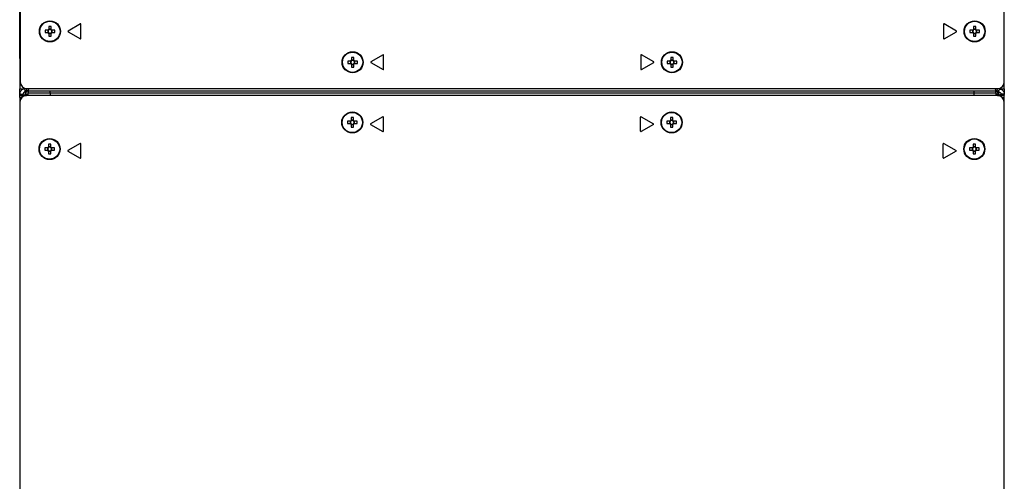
# Model space of a CAD drawing. Header units: millimetres. Extents: x 155400 to 158181, y 110641 to 115017.
# Tile 58 of 126: x 156849 to 157293, y 112367 to 112575. Entities that reach past the tile are written whole.
import ezdxf

# ---------------------------------------------------------------- set-up
doc = ezdxf.new("R2010")
doc.units = ezdxf.units.MM

msp = doc.modelspace()

# ---------------------------------------------------------------- linework, layer by layer
at = {"color": 7, "linetype": 'Continuous', "lineweight": 25}
for p, q in [((156848.57, 112557.27), (156848.57, 113407.52)), ((156848.82, 112997.65), (156848.82, 112546.65)), ((157292.57, 112546.65), (157292.57, 112997.65)), ((156875.97, 112572.78), (156870.42, 112569.57)), ((156876.2, 112566.24), (156876.2, 112572.65)), ((157265.2, 112572.65), (157265.2, 112566.24)), ((157270.97, 112569.57), (157265.42, 112572.78)), ((156861.3, 112569.96), (156860.01, 112569.96)), ((156860.01, 112568.93), (156861.3, 112568.93)), ((156861.22, 112569.96), (156861.22, 112568.93)), ((156861.68, 112571.63), (156861.68, 112570.34)), ((156862.71, 112570.43), (156861.68, 112570.43)), ((156861.68, 112568.54), (156861.68, 112567.25)), ((156861.68, 112568.46), (156862.71, 112568.46)), ((156862.71, 112570.34), (156862.71, 112571.63)), ((156862.71, 112567.25), (156862.71, 112568.54)), ((156864.39, 112569.96), (156863.1, 112569.96)), ((156863.1, 112568.93), (156864.39, 112568.93)), ((156863.18, 112568.93), (156863.18, 112569.96)), ((156870.42, 112569.31), (156875.97, 112566.11)), ((157265.42, 112566.11), (157270.97, 112569.31)), ((157278.3, 112569.96), (157277.01, 112569.96)), ((157277.01, 112568.93), (157278.3, 112568.93)), ((157278.22, 112569.96), (157278.22, 112568.93)), ((157278.68, 112571.63), (157278.68, 112570.34)), ((157279.71, 112570.43), (157278.68, 112570.43)), ((157278.68, 112568.54), (157278.68, 112567.25)), ((157278.68, 112568.46), (157279.71, 112568.46)), ((157279.71, 112570.34), (157279.71, 112571.63)), ((157279.71, 112567.25), (157279.71, 112568.54)), ((157281.39, 112569.96), (157280.1, 112569.96)), ((157280.1, 112568.93), (157281.39, 112568.93)), ((157280.18, 112568.93), (157280.18, 112569.96)), ((157012.47, 112558.86), (157006.92, 112555.65)), ((157012.7, 112552.32), (157012.7, 112558.73)), ((157128.7, 112558.73), (157128.7, 112552.32)), ((157134.47, 112555.65), (157128.92, 112558.86)), ((156848.57, 112557.27), (156848.57, 112543.52)), ((156997.8, 112556.04), (156996.51, 112556.04)), ((156996.51, 112555.01), (156997.8, 112555.01)), ((156997.72, 112556.04), (156997.72, 112555.01)), ((156998.18, 112557.71), (156998.18, 112556.43)), ((156999.21, 112556.51), (156998.18, 112556.51)), ((156998.18, 112554.62), (156998.18, 112553.33)), ((156998.18, 112554.54), (156999.21, 112554.54)), ((156999.21, 112556.43), (156999.21, 112557.71)), ((156999.21, 112553.33), (156999.21, 112554.62)), ((157000.89, 112556.04), (156999.6, 112556.04)), ((156999.6, 112555.01), (157000.89, 112555.01)), ((156999.68, 112555.01), (156999.68, 112556.04)), ((157006.92, 112555.39), (157012.47, 112552.19)), ((157128.92, 112552.19), (157134.47, 112555.39)), ((157141.8, 112556.04), (157140.51, 112556.04)), ((157140.51, 112555.01), (157141.8, 112555.01)), ((157141.72, 112556.04), (157141.72, 112555.01)), ((157142.18, 112557.71), (157142.18, 112556.43)), ((157143.21, 112556.51), (157142.18, 112556.51)), ((157142.18, 112554.62), (157142.18, 112553.33)), ((157142.18, 112554.54), (157143.21, 112554.54)), ((157143.21, 112556.43), (157143.21, 112557.71)), ((157143.21, 112553.33), (157143.21, 112554.62)), ((157144.89, 112556.04), (157143.6, 112556.04)), ((157143.6, 112555.01), (157144.89, 112555.01)), ((157143.68, 112555.01), (157143.68, 112556.04)), ((157292.57, 112543.52), (157292.57, 112546.47)), ((156848.57, 112540.9), (156848.57, 112541.12)), ((156848.57, 112541.12), (156850.07, 112541.12)), ((156848.57, 112539.57), (156848.57, 112540.9)), ((156850.07, 112540.9), (156848.57, 112540.9)), ((156850.07, 112540.9), (156850.07, 112541.12)), ((156850.77, 112540.79), (156850.9, 112540.79)), ((156850.82, 112543.52), (156850.82, 112543.84)), ((156851.09, 112543.79), (156850.82, 112543.52)), ((156850.97, 112542.02), (156850.97, 112543)), ((156850.97, 112542.02), (156851.2, 112542.02)), ((156850.97, 112542.02), (156850.97, 112540.74)), ((156850.97, 112540.77), (156851.17, 112540.57)), ((156850.97, 112540.57), (156850.97, 112540.77)), ((156851.2, 112542.84), (156851.2, 112542.02)), ((156851.31, 112541.32), (156851.31, 112541.2)), ((156851.88, 112540.57), (156851.33, 112541.12)), ((156851.33, 112541.12), (156852.32, 112541.12)), ((156851.82, 112543.65), (157289.57, 112543.65)), ((157288.82, 112542.52), (156852.32, 112542.52)), ((156852.32, 112541.57), (156852.32, 112540.57)), ((157278.82, 112541.57), (156862.32, 112541.57)), ((156862.32, 112541.57), (156862.32, 112540.57)), ((157278.82, 112541.57), (157278.82, 112540.57)), ((157288.82, 112541.57), (157288.82, 112540.57)), ((157289.82, 112541.12), (157288.82, 112541.12)), ((157289.27, 112540.57), (157289.82, 112541.12)), ((157289.84, 112541.32), (157289.84, 112541.2)), ((157289.95, 112542.82), (157289.95, 112542.02)), ((157290.17, 112542.02), (157289.95, 112542.02)), ((157290.17, 112540.77), (157289.98, 112540.57)), ((157290.32, 112543.52), (157290.09, 112543.75)), ((157290.13, 112542.94), (157290.49, 112543.31)), ((157290.17, 112542.02), (157290.17, 112542.99)), ((157290.17, 112540.74), (157290.17, 112542.02)), ((157290.17, 112540.57), (157290.17, 112540.77)), ((157290.37, 112540.79), (157290.25, 112540.79)), ((157290.32, 112543.8), (157290.32, 112543.52)), ((157291.07, 112540.9), (157291.07, 112541.12)), ((157292.57, 112541.12), (157291.07, 112541.12)), ((157291.07, 112540.9), (157292.57, 112540.9)), ((157292.57, 112540.9), (157292.57, 112541.12)), ((157292.57, 112539.57), (157292.57, 112540.9)), ((156848.57, 112539.57), (156848.57, 112141.57)), ((156848.57, 112539.57), (156849.46, 112539.57)), ((156848.7, 112537.57), (156848.7, 112143.57)), ((156849.66, 112539.77), (156849.66, 112540.57)), ((156849.66, 112540.57), (156851.7, 112540.57)), ((157289.45, 112540.57), (156851.7, 112540.57)), ((157289.45, 112540.57), (157291.53, 112540.57)), ((157291.53, 112539.74), (157291.53, 112540.57)), ((157291.69, 112539.57), (157292.57, 112539.57)), ((157292.45, 112143.57), (157292.45, 112537.57)), ((157292.57, 112141.57), (157292.57, 112539.57)), ((156997.66, 112528.89), (156996.37, 112528.89)), ((156996.37, 112527.86), (156997.66, 112527.86)), ((156997.58, 112528.89), (156997.58, 112527.86)), ((156998.05, 112530.56), (156998.05, 112529.28)), ((156999.08, 112529.36), (156998.05, 112529.36)), ((156998.05, 112527.47), (156998.05, 112526.18)), ((156998.05, 112527.39), (156999.08, 112527.39)), ((156999.08, 112529.28), (156999.08, 112530.56)), ((156999.08, 112526.18), (156999.08, 112527.47)), ((157000.75, 112528.89), (156999.46, 112528.89)), ((156999.46, 112527.86), (157000.75, 112527.86)), ((156999.54, 112527.86), (156999.54, 112528.89)), ((157012.35, 112530.91), (157006.8, 112527.7)), ((157006.8, 112527.44), (157012.35, 112524.24)), ((157012.57, 112524.37), (157012.57, 112530.78)), ((157128.57, 112524.37), (157128.57, 112530.78)), ((157128.8, 112530.91), (157134.35, 112527.7)), ((157134.35, 112527.44), (157128.8, 112524.24)), ((157141.66, 112528.89), (157140.37, 112528.89)), ((157140.37, 112527.86), (157141.66, 112527.86)), ((157141.58, 112528.89), (157141.58, 112527.86)), ((157142.05, 112530.56), (157142.05, 112529.28)), ((157143.08, 112529.36), (157142.05, 112529.36)), ((157142.05, 112527.47), (157142.05, 112526.18)), ((157142.05, 112527.39), (157143.08, 112527.39)), ((157143.08, 112529.28), (157143.08, 112530.56)), ((157143.08, 112526.18), (157143.08, 112527.47)), ((157144.75, 112528.89), (157143.46, 112528.89)), ((157143.46, 112527.86), (157144.75, 112527.86)), ((157143.54, 112527.86), (157143.54, 112528.89)), ((156861.55, 112518.56), (156861.55, 112517.28)), ((156862.58, 112517.28), (156862.58, 112518.56)), ((156875.85, 112518.91), (156870.3, 112515.7)), ((156876.07, 112512.37), (156876.07, 112518.78)), ((157265.07, 112512.37), (157265.07, 112518.78)), ((157265.3, 112518.91), (157270.85, 112515.7)), ((157278.55, 112518.56), (157278.55, 112517.28)), ((157279.58, 112517.28), (157279.58, 112518.56)), ((156861.16, 112516.89), (156859.87, 112516.89)), ((156859.87, 112515.86), (156861.16, 112515.86)), ((156861.08, 112516.89), (156861.08, 112515.86)), ((156862.58, 112517.36), (156861.55, 112517.36)), ((156861.55, 112515.47), (156861.55, 112514.18)), ((156861.55, 112515.39), (156862.58, 112515.39)), ((156862.58, 112514.18), (156862.58, 112515.47)), ((156864.25, 112516.89), (156862.96, 112516.89)), ((156862.96, 112515.86), (156864.25, 112515.86)), ((156863.04, 112515.86), (156863.04, 112516.89)), ((156870.3, 112515.44), (156875.85, 112512.24)), ((157270.85, 112515.44), (157265.3, 112512.24)), ((157278.16, 112516.89), (157276.87, 112516.89)), ((157276.87, 112515.86), (157278.16, 112515.86)), ((157278.08, 112516.89), (157278.08, 112515.86)), ((157279.58, 112517.36), (157278.55, 112517.36)), ((157278.55, 112515.47), (157278.55, 112514.18)), ((157278.55, 112515.39), (157279.58, 112515.39)), ((157279.58, 112514.18), (157279.58, 112515.47)), ((157281.25, 112516.89), (157279.96, 112516.89)), ((157279.96, 112515.86), (157281.25, 112515.86)), ((157280.04, 112515.86), (157280.04, 112516.89))]:
    msp.add_line(p, q, dxfattribs=at)
for centre, radius in [((156862.2, 112569.44), 4.75), ((156862.2, 112569.44), 4.56), ((157279.2, 112569.44), 4.75), ((157279.2, 112569.44), 4.56), ((156998.7, 112555.52), 4.75), ((156998.7, 112555.52), 4.56), ((157142.7, 112555.52), 4.75), ((157142.7, 112555.52), 4.56), ((156998.56, 112528.37), 4.75), ((156998.56, 112528.37), 4.56), ((157142.56, 112528.37), 4.75), ((157142.56, 112528.37), 4.56), ((156862.06, 112516.37), 4.75), ((156862.06, 112516.37), 4.56), ((157279.06, 112516.37), 4.75), ((157279.06, 112516.37), 4.56)]:
    msp.add_circle(centre, radius, dxfattribs=at)
for centre, radius, start, end in [((156876.05, 112572.65), 0.15, 0, 120), ((157265.35, 112572.65), 0.15, 60, 180), ((156877.61, 112569.44), 17.61, 178.3239, 181.6761), ((156862.2, 112569.44), 1.04, 119.7494, 150.2506), ((156862.2, 112569.44), 1.04, 209.7494, 240.2506), ((156862.2, 112569.44), 0.851, 142.7589, 217.2411), ((156862.2, 112569.44), 0.851, 127.2411, 142.7589), ((156862.2, 112569.44), 0.851, 217.2411, 232.7589), ((156862.2, 112554.03), 17.61, 88.3239, 91.6761), ((156862.2, 112569.44), 0.851, 52.7589, 127.2411), ((156862.2, 112569.44), 0.851, 232.7589, 307.2411), ((156862.2, 112569.44), 1.04, 29.7494, 60.2506), ((156862.2, 112569.44), 0.851, 37.2411, 52.7589), ((156862.2, 112569.44), 1.04, 299.7494, 330.2506), ((156862.2, 112569.44), 0.851, 307.2411, 322.7589), ((156862.2, 112569.44), 0.851, 322.7589, 37.2411), ((156846.79, 112569.44), 17.61, 358.3239, 1.6761), ((156870.5, 112569.44), 0.15, 120, 240), ((157270.9, 112569.44), 0.15, 300, 60), ((157294.61, 112569.44), 17.61, 178.3239, 181.6761), ((157279.2, 112569.44), 1.04, 119.7494, 150.2506), ((157279.2, 112569.44), 1.04, 209.7494, 240.2506), ((157279.2, 112569.44), 0.851, 142.7589, 217.2411), ((157279.2, 112569.44), 0.851, 127.2411, 142.7589), ((157279.2, 112569.44), 0.851, 217.2411, 232.7589), ((157279.2, 112554.03), 17.61, 88.3239, 91.6761), ((157279.2, 112569.44), 0.851, 52.7589, 127.2411), ((157279.2, 112569.44), 0.851, 232.7589, 307.2411), ((157279.2, 112569.44), 1.04, 29.7494, 60.2506), ((157279.2, 112569.44), 0.851, 37.2411, 52.7589), ((157279.2, 112569.44), 1.04, 299.7494, 330.2506), ((157279.2, 112569.44), 0.851, 307.2411, 322.7589), ((157279.2, 112569.44), 0.851, 322.7589, 37.2411), ((157263.79, 112569.44), 17.61, 358.3239, 1.6761), ((156862.2, 112584.85), 17.61, 268.3239, 271.6761), ((156876.05, 112566.24), 0.15, 240, 0), ((157265.35, 112566.24), 0.15, 180, 300), ((157279.2, 112584.85), 17.61, 268.3239, 271.6761), ((157012.55, 112558.73), 0.15, 0, 120), ((157128.85, 112558.73), 0.15, 60, 180), ((157014.11, 112555.52), 17.61, 178.3239, 181.6761), ((156998.7, 112555.52), 1.04, 119.7494, 150.2506), ((156998.7, 112555.52), 1.04, 209.7494, 240.2506), ((156998.7, 112555.52), 0.851, 142.7589, 217.2411), ((156998.7, 112555.52), 0.851, 127.2411, 142.7589), ((156998.7, 112555.52), 0.851, 217.2411, 232.7589), ((156998.7, 112540.11), 17.61, 88.3239, 91.6761), ((156998.7, 112555.52), 0.851, 52.7589, 127.2411), ((156998.7, 112555.52), 0.851, 232.7589, 307.2411), ((156998.7, 112555.52), 1.04, 29.7494, 60.2506), ((156998.7, 112555.52), 0.851, 37.2411, 52.7589), ((156998.7, 112555.52), 1.04, 299.7494, 330.2506), ((156998.7, 112555.52), 0.851, 307.2411, 322.7589), ((156998.7, 112555.52), 0.851, 322.7589, 37.2411), ((156983.29, 112555.52), 17.61, 358.3239, 1.6761), ((157007, 112555.52), 0.15, 120, 240), ((157134.4, 112555.52), 0.15, 300, 60), ((157158.11, 112555.52), 17.61, 178.3239, 181.6761), ((157142.7, 112555.52), 1.04, 119.7494, 150.2506), ((157142.7, 112555.52), 1.04, 209.7494, 240.2506), ((157142.7, 112555.52), 0.851, 142.7589, 217.2411), ((157142.7, 112555.52), 0.851, 127.2411, 142.7589), ((157142.7, 112555.52), 0.851, 217.2411, 232.7589), ((157142.7, 112540.11), 17.61, 88.3239, 91.6761), ((157142.7, 112555.52), 0.851, 52.7589, 127.2411), ((157142.7, 112555.52), 0.851, 232.7589, 307.2411), ((157142.7, 112555.52), 1.04, 29.7494, 60.2506), ((157142.7, 112555.52), 0.851, 37.2411, 52.7589), ((157142.7, 112555.52), 1.04, 299.7494, 330.2506), ((157142.7, 112555.52), 0.851, 307.2411, 322.7589), ((157142.7, 112555.52), 0.851, 322.7589, 37.2411), ((157127.29, 112555.52), 17.61, 358.3239, 1.6761), ((156998.7, 112570.94), 17.61, 268.3239, 271.6761), ((157012.55, 112552.32), 0.15, 240, 0), ((157128.85, 112552.32), 0.15, 180, 300), ((157142.7, 112570.94), 17.61, 268.3239, 271.6761), ((156851.82, 112546.65), 3, 180, 270), ((157289.57, 112546.65), 3, 270, 0), ((156851.7, 112537.57), 3, 90, 180), ((157289.45, 112537.57), 3, 0, 90), ((157013.97, 112528.37), 17.61, 178.3239, 181.6761), ((156998.56, 112528.37), 1.04, 119.7494, 150.2506), ((156998.56, 112528.37), 1.04, 209.7494, 240.2506), ((156998.56, 112528.37), 0.851, 142.7589, 217.2411), ((156998.56, 112528.37), 0.851, 127.2411, 142.7589), ((156998.56, 112528.37), 0.851, 217.2411, 232.7589), ((156998.56, 112512.96), 17.61, 88.3239, 91.6761), ((156998.56, 112528.37), 0.851, 52.7589, 127.2411), ((156998.56, 112528.37), 0.851, 232.7589, 307.2411), ((156998.56, 112528.37), 1.04, 29.7494, 60.2506), ((156998.56, 112528.37), 0.851, 37.2411, 52.7589), ((156998.56, 112528.37), 1.04, 299.7494, 330.2506), ((156998.56, 112528.37), 0.851, 307.2411, 322.7589), ((156998.56, 112528.37), 0.851, 322.7589, 37.2411), ((156983.15, 112528.37), 17.61, 358.3239, 1.6761), ((157006.87, 112527.57), 0.15, 120, 240), ((157012.42, 112530.78), 0.15, 0, 120), ((157128.72, 112530.78), 0.15, 60, 180), ((157134.27, 112527.57), 0.15, 300, 60), ((157157.97, 112528.37), 17.61, 178.3239, 181.6761), ((157142.56, 112528.37), 1.04, 119.7494, 150.2506), ((157142.56, 112528.37), 1.04, 209.7494, 240.2506), ((157142.56, 112528.37), 0.851, 142.7589, 217.2411), ((157142.56, 112528.37), 0.851, 127.2411, 142.7589), ((157142.56, 112528.37), 0.851, 217.2411, 232.7589), ((157142.56, 112512.96), 17.61, 88.3239, 91.6761), ((157142.56, 112528.37), 0.851, 52.7589, 127.2411), ((157142.56, 112528.37), 0.851, 232.7589, 307.2411), ((157142.56, 112528.37), 1.04, 29.7494, 60.2506), ((157142.56, 112528.37), 0.851, 37.2411, 52.7589), ((157142.56, 112528.37), 1.04, 299.7494, 330.2506), ((157142.56, 112528.37), 0.851, 307.2411, 322.7589), ((157142.56, 112528.37), 0.851, 322.7589, 37.2411), ((157127.15, 112528.37), 17.61, 358.3239, 1.6761), ((156998.56, 112543.79), 17.61, 268.3239, 271.6761), ((157012.42, 112524.37), 0.15, 240, 270), ((157012.42, 112524.37), 0.15, 270, 0), ((157128.72, 112524.37), 0.15, 180, 270), ((157128.72, 112524.37), 0.15, 270, 300), ((157142.56, 112543.79), 17.61, 268.3239, 271.6761), ((156862.06, 112500.96), 17.61, 88.3239, 91.6761), ((156875.92, 112518.78), 0.15, 0, 120), ((157265.22, 112518.78), 0.15, 60, 180), ((157279.06, 112500.96), 17.61, 88.3239, 91.6761), ((156877.47, 112516.37), 17.61, 178.3239, 181.6761), ((156862.06, 112516.37), 1.04, 119.7494, 150.2506), ((156862.06, 112516.37), 1.04, 209.7494, 240.2506), ((156862.06, 112516.37), 0.851, 142.7589, 217.2411), ((156862.06, 112516.37), 0.851, 127.2411, 142.7589), ((156862.06, 112516.37), 0.851, 217.2411, 232.7589), ((156862.06, 112516.37), 0.851, 52.7589, 127.2411), ((156862.06, 112516.37), 0.851, 232.7589, 307.2411), ((156862.06, 112531.79), 17.61, 268.3239, 271.6761), ((156862.06, 112516.37), 1.04, 29.7494, 60.2506), ((156862.06, 112516.37), 0.851, 37.2411, 52.7589), ((156862.06, 112516.37), 1.04, 299.7494, 330.2506), ((156862.06, 112516.37), 0.851, 307.2411, 322.7589), ((156862.06, 112516.37), 0.851, 322.7589, 37.2411), ((156846.65, 112516.37), 17.61, 358.3239, 1.6761), ((156870.37, 112515.57), 0.15, 120, 240), ((157270.77, 112515.57), 0.15, 300, 60), ((157294.47, 112516.37), 17.61, 178.3239, 181.6761), ((157279.06, 112516.37), 1.04, 119.7494, 150.2506), ((157279.06, 112516.37), 1.04, 209.7494, 240.2506), ((157279.06, 112516.37), 0.851, 142.7589, 217.2411), ((157279.06, 112516.37), 0.851, 127.2411, 142.7589), ((157279.06, 112516.37), 0.851, 217.2411, 232.7589), ((157279.06, 112516.37), 0.851, 52.7589, 127.2411), ((157279.06, 112516.37), 0.851, 232.7589, 307.2411), ((157279.06, 112531.79), 17.61, 268.3239, 271.6761), ((157279.06, 112516.37), 1.04, 29.7494, 60.2506), ((157279.06, 112516.37), 0.851, 37.2411, 52.7589), ((157279.06, 112516.37), 1.04, 299.7494, 330.2506), ((157279.06, 112516.37), 0.851, 307.2411, 322.7589), ((157279.06, 112516.37), 0.851, 322.7589, 37.2411), ((157263.65, 112516.37), 17.61, 358.3239, 1.6761), ((156875.92, 112512.37), 0.15, 240, 270), ((156875.92, 112512.37), 0.15, 270, 0), ((157265.22, 112512.37), 0.15, 180, 270), ((157265.22, 112512.37), 0.15, 270, 300)]:
    msp.add_arc(centre, radius, start, end, dxfattribs=at)
for points, knots in [([(156848.57, 112543.52), (156848.57, 112543.52), (156848.63, 112543.52), (156848.86, 112543.52), (156849.02, 112543.52), (156849.44, 112543.52), (156849.69, 112543.52), (156850.24, 112543.52), (156850.53, 112543.52), (156850.82, 112543.52)], [0, 0, 0, 0, 0.25, 0.25, 0.5, 0.5, 0.75, 0.75, 1, 1, 1, 1]), ([(156848.57, 112541.34), (156848.57, 112541.34), (156848.57, 112542.19), (156848.57, 112543.14), (156848.57, 112543.4), (156848.57, 112543.52)], [0, 0, 0, 0, 0.0029254, 0.5014627, 1, 1, 1, 1]), ([(156850.68, 112543.5), (156850.64, 112543.49), (156850.45, 112543.48), (156850.11, 112543.38), (156849.7, 112543.17), (156849.32, 112542.89), (156849, 112542.52), (156848.76, 112542.1), (156848.6, 112541.62), (156848.58, 112541.29), (156848.57, 112541.12)], [0, 0, 0, 0, 0.044238, 0.175126, 0.304288, 0.433976, 0.56641, 0.703681, 0.847668, 1, 1, 1, 1]), ([(156848.57, 112540.9), (156848.6, 112540.78), (156848.64, 112540.6), (156848.91, 112540.49), (156849.17, 112540.45), (156849.43, 112540.45), (156849.61, 112540.48), (156849.66, 112540.49)], [0, 0, 0, 0, 0.37685, 0.560726, 0.743767, 0.928136, 1, 1, 1, 1]), ([(156850.97, 112542.02), (156850.92, 112542.02), (156850.83, 112542.02), (156850.66, 112541.97), (156850.5, 112541.9), (156850.35, 112541.78), (156850.23, 112541.64), (156850.14, 112541.48), (156850.08, 112541.3), (156850.08, 112541.19), (156850.07, 112541.12)], [0, 0, 0, 0, 0.151136, 0.278435, 0.387608, 0.487528, 0.589513, 0.704269, 0.839504, 1, 1, 1, 1]), ([(156850.07, 112540.57), (156850.16, 112540.59), (156850.38, 112540.65), (156850.62, 112540.73), (156850.77, 112540.79)], [0, 0, 0, 0, 0.356766, 1, 1, 1, 1]), ([(156850.61, 112543.52), (156850.62, 112543.51), (156850.65, 112543.47), (156850.72, 112543.41), (156850.79, 112543.32), (156850.84, 112543.24), (156850.89, 112543.15), (156850.94, 112543.03), (156850.99, 112542.97), (156851.02, 112542.94)], [0, 0, 0, 0, 0.028025, 0.138264, 0.236246, 0.329355, 0.424183, 0.623231, 1, 1, 1, 1]), ([(156850.77, 112540.79), (156850.81, 112540.79), (156850.88, 112540.78), (156850.94, 112540.77), (156850.97, 112540.77)], [0, 0, 0, 0, 0.559993, 1, 1, 1, 1]), ([(156850.9, 112540.79), (156850.91, 112540.79), (156850.94, 112540.78), (156850.96, 112540.77), (156850.97, 112540.77)], [0, 0, 0, 0, 0.55999, 1, 1, 1, 1]), ([(156850.97, 112542.99), (156851.08, 112542.92), (156851.33, 112542.73), (156851.8, 112542.56), (156852.15, 112542.54), (156852.32, 112542.52)], [0, 0, 0, 0, 0.265756, 0.638125, 1, 1, 1, 1]), ([(156851.31, 112541.32), (156851.36, 112541.47), (156851.47, 112541.77), (156851.58, 112542.19), (156851.63, 112542.49), (156851.63, 112542.62), (156851.63, 112542.64)], [0, 0, 0, 0, 0.3251977, 0.6393763, 0.9456346, 1, 1, 1, 1]), ([(156851.33, 112541.12), (156851.32, 112541.16), (156851.32, 112541.23), (156851.31, 112541.3), (156851.31, 112541.32)], [0, 0, 0, 0, 0.559989, 1, 1, 1, 1]), ([(156851.33, 112541.12), (156851.32, 112541.14), (156851.32, 112541.16), (156851.31, 112541.19), (156851.31, 112541.2)], [0, 0, 0, 0, 0.55999, 1, 1, 1, 1]), ([(156852.32, 112542.52), (156852.32, 112542.52), (156852.32, 112542.52), (156852.32, 112542.52), (156852.31, 112542.52), (156852.27, 112542.53), (156852.22, 112542.54), (156852.15, 112542.58), (156852.02, 112542.69), (156851.89, 112542.91), (156851.77, 112543.25), (156851.7, 112543.46), (156851.68, 112543.64), (156851.68, 112543.68)], [0, 0, 0, 0, 0.0004, 0.003506, 0.012071, 0.039911, 0.143525, 0.208998, 0.327126, 0.655343, 0.760396, 0.954275, 1, 1, 1, 1]), ([(156852.53, 112543.65), (156852.51, 112543.49), (156852.47, 112543.07), (156852.4, 112542.63), (156852.35, 112542.56), (156852.32, 112542.52)], [0, 0, 0, 0, 0.24196, 0.62098, 1, 1, 1, 1]), ([(156852.32, 112541.57), (156852.34, 112541.71), (156852.36, 112542.01), (156852.51, 112542.26), (156852.59, 112542.4)], [0, 0, 0, 0, 0.47177, 1, 1, 1, 1]), ([(156862.32, 112541.57), (156862.32, 112541.71), (156862.32, 112542), (156862.32, 112542.33), (156862.32, 112542.48), (156862.32, 112542.52)], [0, 0, 0, 0, 0.395584, 0.83851, 1, 1, 1, 1]), ([(157278.82, 112542.52), (157278.82, 112542.5), (157278.82, 112542.35), (157278.82, 112542.02), (157278.82, 112541.72), (157278.82, 112541.57)], [0, 0, 0, 0, 0.114957, 0.5839, 1, 1, 1, 1]), ([(157288.53, 112542.44), (157288.62, 112542.3), (157288.78, 112542.03), (157288.81, 112541.72), (157288.82, 112541.57)], [0, 0, 0, 0, 0.529853, 1, 1, 1, 1]), ([(157288.82, 112542.52), (157288.8, 112542.56), (157288.75, 112542.63), (157288.68, 112543.07), (157288.64, 112543.49), (157288.62, 112543.65)], [0, 0, 0, 0, 0.37902, 0.75804, 1, 1, 1, 1]), ([(157288.82, 112542.52), (157288.83, 112542.52), (157288.85, 112542.52), (157288.92, 112542.53), (157289.1, 112542.54), (157289.47, 112542.6), (157289.94, 112542.79), (157290.31, 112543.07), (157290.53, 112543.31), (157290.65, 112543.45), (157290.7, 112543.53), (157290.73, 112543.57)], [0, 0, 0, 0, 0.008479, 0.025973, 0.089059, 0.261555, 0.523566, 0.754147, 0.878712, 0.940699, 1, 1, 1, 1]), ([(157289.45, 112543.52), (157289.44, 112543.51), (157289.4, 112543.27), (157289.27, 112542.92), (157289.05, 112542.58), (157288.9, 112542.54), (157288.82, 112542.52)], [0, 0, 0, 0, 0.019132, 0.367842, 0.690903, 1, 1, 1, 1]), ([(157289.05, 112542.63), (157289.12, 112542.61), (157289.28, 112542.58), (157289.42, 112542.61), (157289.49, 112542.63)], [0, 0, 0, 0, 0.500002, 1, 1, 1, 1]), ([(157289.84, 112541.32), (157289.78, 112541.47), (157289.68, 112541.77), (157289.57, 112542.19), (157289.52, 112542.47), (157289.52, 112542.59), (157289.52, 112542.59)], [0, 0, 0, 0, 0.339586, 0.667664, 0.987473, 1, 1, 1, 1]), ([(157289.82, 112541.12), (157289.82, 112541.16), (157289.83, 112541.23), (157289.84, 112541.3), (157289.84, 112541.32)], [0, 0, 0, 0, 0.5599893, 1, 1, 1, 1]), ([(157289.82, 112541.12), (157289.82, 112541.14), (157289.83, 112541.16), (157289.84, 112541.19), (157289.84, 112541.2)], [0, 0, 0, 0, 0.55999, 1, 1, 1, 1]), ([(157290.17, 112542.02), (157290.23, 112542.02), (157290.32, 112542.02), (157290.49, 112541.97), (157290.65, 112541.9), (157290.79, 112541.78), (157290.92, 112541.64), (157291.01, 112541.48), (157291.07, 112541.3), (157291.07, 112541.19), (157291.07, 112541.12)], [0, 0, 0, 0, 0.151136, 0.278435, 0.387608, 0.487528, 0.589513, 0.704269, 0.839504, 1, 1, 1, 1]), ([(157290.37, 112540.79), (157290.34, 112540.79), (157290.27, 112540.78), (157290.2, 112540.77), (157290.17, 112540.77)], [0, 0, 0, 0, 0.559993, 1, 1, 1, 1]), ([(157290.25, 112540.79), (157290.24, 112540.79), (157290.21, 112540.78), (157290.19, 112540.77), (157290.17, 112540.77)], [0, 0, 0, 0, 0.55999, 1, 1, 1, 1]), ([(157290.32, 112543.52), (157290.62, 112543.52), (157290.91, 112543.52), (157291.46, 112543.52), (157291.71, 112543.52), (157292.12, 112543.52), (157292.29, 112543.52), (157292.52, 112543.52), (157292.57, 112543.52), (157292.57, 112543.52)], [0, 0, 0, 0, 0.25, 0.25, 0.5, 0.5, 0.75, 0.75, 1, 1, 1, 1]), ([(157291.07, 112540.57), (157290.99, 112540.59), (157290.76, 112540.65), (157290.53, 112540.73), (157290.37, 112540.79)], [0, 0, 0, 0, 0.3567654, 1, 1, 1, 1]), ([(157290.66, 112543.47), (157290.78, 112543.44), (157291.05, 112543.38), (157291.45, 112543.17), (157291.83, 112542.89), (157292.14, 112542.52), (157292.39, 112542.1), (157292.55, 112541.62), (157292.56, 112541.29), (157292.57, 112541.12)], [0, 0, 0, 0, 0.123125, 0.260431, 0.398293, 0.539077, 0.685001, 0.838065, 1, 1, 1, 1]), ([(157292.57, 112540.9), (157292.55, 112540.78), (157292.51, 112540.6), (157292.24, 112540.49), (157291.97, 112540.45), (157291.73, 112540.45), (157291.57, 112540.48), (157291.53, 112540.49)], [0, 0, 0, 0, 0.383756, 0.571001, 0.757396, 0.945144, 1, 1, 1, 1]), ([(157292.57, 112543.52), (157292.57, 112543.4), (157292.57, 112543.14), (157292.57, 112542.19), (157292.57, 112541.34), (157292.57, 112541.34)], [0, 0, 0, 0, 0.498537, 0.997075, 1, 1, 1, 1])]:
    msp.add_open_spline(points, degree=3, knots=knots, dxfattribs=at)
for points in [[(156862.32, 112541.57), (156861.67, 112541.57), (156860.36, 112541.57), (156858.47, 112541.57), (156856.73, 112541.57), (156855.21, 112541.57), (156853.95, 112541.57), (156853.03, 112541.57), (156852.44, 112541.57), (156852.36, 112541.57), (156852.32, 112541.57)], [(157288.82, 112541.57), (157288.79, 112541.57), (157288.71, 112541.57), (157288.12, 112541.57), (157287.19, 112541.57), (157285.94, 112541.57), (157284.42, 112541.57), (157282.68, 112541.57), (157280.79, 112541.57), (157279.48, 112541.57), (157278.82, 112541.57)]]:
    msp.add_open_spline(points, degree=3, dxfattribs=at)

doc.saveas('drawing.dxf')
